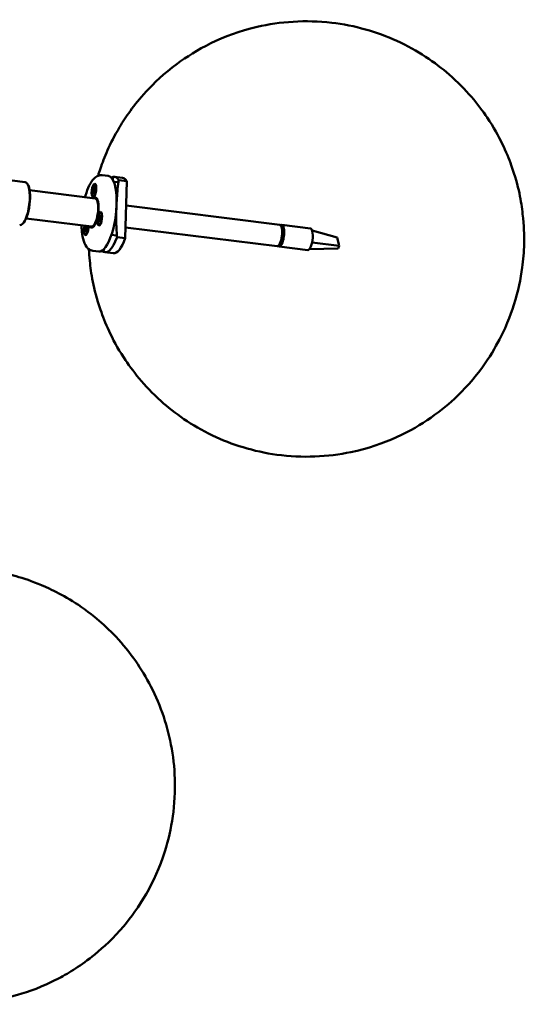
# Model space of a CAD drawing. Header units: millimetres. Extents: x 529 to 5146, y 983 to 3287.
# Tile 12 of 13: x 4913 to 5146, y 1779 to 2232. Entities that reach past the tile are written whole.
import ezdxf

# ---------------------------------------------------------------- set-up
doc = ezdxf.new("R2010")
doc.units = ezdxf.units.MM
doc.header["$LTSCALE"] = 18
doc.layers.add('Widoczne (ISO)', color=7, linetype='Continuous', lineweight=50)

msp = doc.modelspace()

# ---------------------------------------------------------------- linework, layer by layer
at = {"layer": 'Widoczne (ISO)'}
for p, q in [((4954.12, 2159.79), (4951.3, 2160.14)), ((4960.7, 2158.97), (4956.94, 2159.44)), ((4915.89, 2156.99), (4905.24, 2158.32)), ((4917.04, 2156.06), (4916.9, 2156.27)), ((4947.72, 2154.8), (4947.61, 2153.91)), ((4947.89, 2155.85), (4948.13, 2155.82)), ((4948.48, 2155.52), (4948.4, 2155.62)), ((4956.68, 2158.47), (4955.85, 2158.57)), ((4958.58, 2156.9), (4956.61, 2157.14)), ((4958.91, 2157.85), (4962.67, 2157.39)), ((4962.67, 2157.39), (4961.9, 2131.17)), ((4948.06, 2149.46), (4917.98, 2153.21)), ((4947, 2153.05), (4947.29, 2153.03)), ((4947.03, 2152.21), (4947.33, 2152.81)), ((4947.34, 2152.68), (4947.03, 2152.21)), ((4947.12, 2153.76), (4947.36, 2153.47)), ((4947.18, 2151.57), (4947.36, 2152.41)), ((4947.21, 2150.39), (4947.45, 2150.37)), ((4947.38, 2153.46), (4947.77, 2153.37)), ((4947.39, 2152.69), (4947.65, 2152.68)), ((4947.39, 2151.45), (4947.49, 2152.33)), ((4947.4, 2154.42), (4947.52, 2153.7)), ((4947.46, 2153.61), (4947.4, 2154.42)), ((4947.52, 2153.7), (4947.73, 2153.66)), ((4947.59, 2152.54), (4947.65, 2152.54)), ((4947.71, 2151.83), (4947.59, 2152.54)), ((4947.64, 2152.63), (4947.71, 2151.83)), ((4947.73, 2152.79), (4948.04, 2152.78)), ((4947.93, 2154.67), (4947.75, 2153.84)), ((4947.99, 2152.49), (4947.75, 2152.78)), ((4947.76, 2153.57), (4948.08, 2154.04)), ((4947.86, 2150.58), (4947.76, 2150.49)), ((4948.08, 2154.04), (4947.78, 2153.44)), ((4948.11, 2153.2), (4947.82, 2153.21)), ((4947.82, 2153.21), (4948.1, 2153.15)), ((4947.83, 2153.55), (4947.83, 2153.55)), ((4948.91, 2148.65), (4948.91, 2148.65)), ((4962.34, 2146.17), (5032.92, 2137.39)), ((4949.91, 2141.23), (4950.05, 2140.63)), ((4950.14, 2141.67), (4950.2, 2140.9)), ((4950.28, 2140.83), (4950.45, 2141.74)), ((4950.45, 2141.74), (4950.33, 2140.81)), ((4950.7, 2141.46), (4950.43, 2140.81)), ((4950.55, 2142.89), (4950.78, 2142.86)), ((4951.13, 2142.56), (4951.06, 2142.67)), ((4914.76, 2137.77), (4914.57, 2137.6)), ((4946.46, 2136.56), (4916.37, 2140.31)), ((4943.71, 2136.82), (4943.85, 2136.22)), ((4943.97, 2136.87), (4944, 2136.49)), ((4944.09, 2136.41), (4944.17, 2136.85)), ((4944.19, 2136.84), (4944.13, 2136.39)), ((4944.41, 2136.82), (4944.23, 2136.39)), ((4947.48, 2137.14), (4947.48, 2137.14)), ((4949.64, 2139.44), (4949.94, 2139.87)), ((4949.72, 2140.36), (4950.02, 2140.32)), ((4949.72, 2140.36), (4950.09, 2140.24)), ((4949.99, 2140.17), (4949.72, 2140.36)), ((4949.72, 2138.87), (4949.99, 2139.52)), ((4949.87, 2137.44), (4950.1, 2137.41)), ((4949.97, 2138.59), (4950.09, 2139.52)), ((4950.13, 2139.5), (4949.97, 2138.59)), ((4950.04, 2139.59), (4950.4, 2139.58)), ((4950.18, 2139.54), (4950.41, 2139.53)), ((4950.28, 2138.65), (4950.22, 2139.43)), ((4950.24, 2140.79), (4950.34, 2140.77)), ((4950.37, 2140.74), (4950.64, 2140.68)), ((4950.51, 2139.1), (4950.37, 2139.7)), ((4950.7, 2139.97), (4950.4, 2140.01)), ((4950.42, 2140.16), (4950.7, 2139.97)), ((4950.52, 2137.62), (4950.42, 2137.53)), ((4950.78, 2140.89), (4950.48, 2140.46)), ((4950.7, 2139.97), (4950.56, 2140.06)), ((5033.86, 2137.27), (5047.01, 2135.63)), ((4943.44, 2135.03), (4943.74, 2135.46)), ((4943.52, 2135.95), (4943.82, 2135.91)), ((4943.52, 2135.95), (4943.89, 2135.83)), ((4943.8, 2135.75), (4943.52, 2135.95)), ((4943.52, 2134.46), (4943.79, 2135.11)), ((4943.67, 2133.02), (4943.9, 2132.99)), ((4943.77, 2134.17), (4943.89, 2135.11)), ((4943.93, 2135.09), (4943.77, 2134.17)), ((4943.84, 2135.17), (4944.2, 2135.16)), ((4943.98, 2135.12), (4944.21, 2135.11)), ((4944.07, 2134.23), (4944.02, 2135.01)), ((4944.04, 2136.38), (4944.14, 2136.35)), ((4944.17, 2136.32), (4944.44, 2136.26)), ((4944.31, 2134.67), (4944.17, 2135.28)), ((4944.5, 2135.55), (4944.2, 2135.59)), ((4944.32, 2133.2), (4944.22, 2133.11)), ((4944.23, 2135.74), (4944.5, 2135.55)), ((4944.58, 2136.46), (4944.28, 2136.04)), ((4944.5, 2135.55), (4944.36, 2135.64)), ((4957.86, 2132.39), (4955.56, 2132.67)), ((4962.05, 2136.13), (5031.68, 2127.46)), ((5033.76, 2136.53), (5033.67, 2136.54)), ((5033.93, 2132.52), (5034.63, 2132.43)), ((5034.58, 2135.09), (5033.95, 2135.17)), ((5034.63, 2132.43), (5034.58, 2135.09)), ((5059.26, 2131.56), (5047.78, 2134.73)), ((4961.9, 2131.17), (4958.14, 2131.64)), ((5032.62, 2128.11), (5032.81, 2128.09)), ((5032.71, 2128.09), (5032.62, 2128.1)), ((5032.81, 2128.09), (5033.79, 2129.13)), ((5033.79, 2129.13), (5033.17, 2129.21)), ((5060.28, 2127.62), (5047.77, 2129.16)), ((5059.26, 2131.56), (5059.45, 2130.84)), ((5059.45, 2130.84), (5060.1, 2128.35)), ((5060.28, 2127.62), (5059.84, 2126.51)), ((5060.1, 2128.35), (5060.28, 2127.62)), ((4949.79, 2125.06), (4946.98, 2125.41)), ((4952.61, 2125.72), (4951.78, 2125.82)), ((4956.37, 2124.24), (4952.61, 2124.71)), ((5032.62, 2127.35), (5045.78, 2125.71)), ((5059.84, 2126.51), (5046.58, 2126.17))]:
    msp.add_line(p, q, dxfattribs=at)
for centre, major_axis, ratio, start_param, end_param in [((4951.96, 2142.43), (-2.16, -17.37), 0.321394, 0, 3.141593), ((4954.78, 2142.08), (2.16, 17.37), 0.321394, 5.890495, 6.538496), ((4914.65, 2147.07), (1.24, 9.92), 0.321394, 3.141593, 6.283185), ((4914.84, 2147.05), (-1.21, -9.72), 0.321394, 0.346279, 2.795313), ((4947.79, 2153.09), (0.34, 2.73), 0.321394, 5.807045, 6.283185), ((4958.53, 2141.61), (2.16, 17.37), 0.321394, 5.890495, 6.283185), ((4947.26, 2143.01), (-0.86, -6.95), 0.321394, 5.902934, 9.805029), ((4947.26, 2152.82), (0.026, 0.212), 0.321394, 4.683605, 6.310553), ((4947.07, 2152.82), (-0.341, 0.19), 0.352756, 3.484991, 4.076817), ((4947.11, 2152.53), (0.31, 0.15), 0.179693, 0.329832, 0.622943), ((4947.3, 2152.48), (0.026, 0.212), 0.321394, 4.42446, 6.051409), ((4947.4, 2153.67), (-0.026, -0.212), 0.321394, 5.995257, 7.622205), ((4947.79, 2153.09), (-0.34, -2.73), 0.321394, 0, 0.47614), ((4947.22, 2153.71), (0.382, 0.065), 0.425894, 5.326349, 5.799515), ((4947.56, 2152.33), (0.026, 0.212), 0.321394, 6.254401, 7.881349), ((4947.54, 2153.92), (-0.026, -0.212), 0.321394, 6.254401, 7.881349), ((4947.34, 2153.92), (-0.248, 0.205), 0.324676, 2.577723, 2.578732), ((4947.38, 2152.37), (-0.379, -0.089), 0.380872, 3.83175, 4.034236), ((4947.7, 2152.58), (0.026, 0.212), 0.321394, 5.995257, 7.622205), ((4947.8, 2153.77), (-0.026, -0.212), 0.321394, 4.42446, 6.051409), ((4947.61, 2153.77), (0.332, -0.206), 0.298854, 5.354381, 5.599562), ((4947.85, 2153.42), (-0.026, -0.212), 0.321394, 4.683605, 6.310553), ((4947.26, 2143.01), (-0.8, -6.45), 0.321394, 0, 3.141593), ((4947.73, 2142.95), (0.8, 6.45), 0.321394, 6.041713, 6.396751), ((4948.2, 2142.89), (0.8, 6.45), 0.321394, 0.113566, 0.228631), ((4948.2, 2142.89), (0.72, 5.76), 0.321394, 6.086504, 6.283185), ((4950.44, 2140.14), (0.34, 2.73), 0.321394, 5.807045, 6.283185), ((4944.01, 2135.75), (-0.39, -3.13), 0.321394, 4.352435, 8.213936), ((4944.01, 2135.75), (-0.34, -2.73), 0.321394, 4.297088, 8.269282), ((4948.2, 2142.89), (-0.8, -6.45), 0.321394, 6.054555, 6.169619), ((4948.2, 2142.89), (-0.72, -5.76), 0.321394, 0, 0.196681), ((4949.92, 2140.05), (0.026, 0.212), 0.321394, 3.687309, 5.314257), ((4949.74, 2140.11), (0.356, 0.146), 0.150834, 5.462267, 6.118575), ((4950.02, 2139.38), (0.026, 0.212), 0.321394, 5.51725, 7.144198), ((4949.99, 2140.47), (0.026, 0.212), 0.321394, 3.946453, 5.573401), ((4949.79, 2140.47), (-0.299, 0.232), 0.084947, 3.263587, 3.919895), ((4949.84, 2139.4), (-0.38, 0.047), 0.503913, 3.884631, 4.060656), ((4950.44, 2140.14), (-0.34, -2.73), 0.321394, 0, 0.47614), ((4950.15, 2139.32), (0.026, 0.212), 0.321394, 5.258106, 6.885054), ((4950.27, 2141), (-0.026, -0.212), 0.321394, 5.258106, 6.885054), ((4950.08, 2141.02), (0.374, -0.083), 0.496732, 5.383965, 5.55786), ((4950.4, 2140.95), (-0.026, -0.212), 0.321394, 5.51725, 7.144198), ((4950.43, 2139.85), (-0.026, -0.212), 0.321394, 3.946453, 5.573401), ((4950.24, 2139.91), (-0.347, -0.152), 0.083843, 3.546161, 4.202469), ((4950.5, 2140.27), (-0.026, -0.212), 0.321394, 3.687309, 5.314257), ((4950.3, 2140.27), (0.289, -0.233), 0.014034, 5.177712, 5.83402), ((5032.3, 2132.43), (0.62, 4.96), 0.321394, 3.141593, 6.283185), ((5033.24, 2132.31), (-0.62, -4.96), 0.321394, 5.984109, 9.723854), ((4943.72, 2135.64), (0.026, 0.212), 0.321394, 3.682112, 5.309061), ((4943.82, 2134.96), (0.026, 0.212), 0.321394, 5.512053, 7.139001), ((4943.54, 2135.69), (0.356, 0.145), 0.152862, 5.460963, 6.117271), ((4943.79, 2136.06), (0.026, 0.212), 0.321394, 3.941257, 5.568205), ((4943.59, 2136.06), (-0.299, 0.232), 0.082799, 3.262199, 3.918507), ((4943.64, 2134.98), (-0.38, 0.048), 0.503909, 3.885154, 4.061317), ((4944.24, 2135.72), (-0.34, -2.73), 0.321394, 0, 0.47614), ((4943.95, 2134.91), (0.026, 0.212), 0.321394, 5.252909, 6.879857), ((4944.07, 2136.59), (-0.026, -0.212), 0.321394, 5.252909, 6.879857), ((4943.89, 2136.61), (0.374, -0.084), 0.496278, 5.384528, 5.558423), ((4944.2, 2136.53), (-0.026, -0.212), 0.321394, 5.512053, 7.139001), ((4944.23, 2135.43), (-0.026, -0.212), 0.321394, 3.941257, 5.568205), ((4944.04, 2135.49), (-0.347, -0.151), 0.085989, 3.544774, 4.201082), ((4944.3, 2135.85), (-0.026, -0.212), 0.321394, 3.682112, 5.309061), ((4944.1, 2135.85), (0.289, -0.233), 0.011754, 5.176282, 5.83259), ((4947.73, 2142.95), (-0.8, -6.45), 0.321394, 6.169619, 6.524657), ((5033.24, 2132.31), (0.53, 4.22), 0.321394, 5.470951, 6.283185), ((5033.24, 2132.31), (-0.53, -4.22), 0.321394, 0.758562, 1.639956), ((5046.4, 2130.67), (0.62, 4.96), 0.321394, 4.442292, 6.283185), ((4954.78, 2142.08), (-2.16, -17.37), 0.321394, 6.027875, 7.249925), ((4958.53, 2141.61), (-2.16, -17.37), 0.321394, 0, 0.96674), ((5033.24, 2132.31), (-0.53, -4.22), 0.321394, 0, 0.069159), ((5046.4, 2130.67), (-0.62, -4.96), 0.321394, 0.477665, 1.300699), ((5046.4, 2130.67), (-0.62, -4.96), 0.321394, 0, 0.477665)]:
    msp.add_ellipse(centre, major_axis=major_axis, ratio=ratio, start_param=start_param, end_param=end_param, dxfattribs=at)
for centre, major_axis in [((4947.55, 2153.12), (0.39, 3.13)), ((4947.55, 2153.12), (0.34, 2.73)), ((4950.21, 2140.16), (0.39, 3.13)), ((4950.21, 2140.16), (-0.34, -2.73))]:
    msp.add_ellipse(centre, major_axis=major_axis, ratio=0.321394, dxfattribs=at)
for points, knots in [([(4949.44, 2159.9), (4949.76, 2160.97), (4950.12, 2162.07), (4952.24, 2168.28), (4954.48, 2174.14), (4962.08, 2186.84), (4965.65, 2192.2), (4975.14, 2202.52), (4979.65, 2206.85), (4994.3, 2217.69), (5006.37, 2224.58), (5032.93, 2230.75), (5044.92, 2231.64), (5067.38, 2229.02), (5077.73, 2226), (5096.36, 2217.5), (5104.38, 2211.96), (5118.77, 2199.48), (5124.21, 2192.63), (5134.18, 2177.77), (5137.18, 2170.64), (5142.91, 2154.7), (5143.9, 2147.95), (5145.76, 2131.66), (5145.28, 2124.82), (5143.62, 2112.36), (5142.59, 2107.11), (5138.91, 2095.5), (5136.84, 2089.71), (5130.03, 2077.62), (5127.12, 2072.98), (5118.13, 2061.98), (5112.09, 2055.47), (5102.3, 2048.65)], [2.343909, 2.343909, 2.343909, 2.343909, 2.427242, 2.427242, 2.792943, 2.792943, 2.999244, 2.999244, 3.126072, 3.126072, 3.305241, 3.305241, 3.420366, 3.420366, 3.523218, 3.523218, 3.635039, 3.635039, 3.777507, 3.777507, 3.988059, 3.988059, 4.34707, 4.34707, 5.018735, 5.018735, 5.516259, 5.516259, 5.899722, 5.899722, 6.091454, 6.091454, 6.283185, 6.283185, 6.283185, 6.283185]), ([(4951.3, 2160.14), (4950.67, 2160.22), (4950.03, 2160.12), (4948.76, 2159.64), (4948.17, 2159.2), (4946.78, 2157.83), (4946.06, 2156.73), (4944.75, 2154.08), (4944.17, 2152.53), (4943.59, 2150.57), (4943.52, 2150.3), (4943.45, 2150.04)], [2.330969, 2.330969, 2.330969, 2.330969, 2.500464, 2.500464, 2.716976, 2.716976, 3.07435, 3.07435, 3.433824, 3.433824, 3.488764, 3.488764, 3.488764, 3.488764]), ([(4947.78, 2154.66), (4947.76, 2154.67), (4947.75, 2154.68), (4947.73, 2154.71), (4947.72, 2154.73), (4947.71, 2154.76), (4947.71, 2154.78), (4947.72, 2154.8)], [0.04758377, 0.04758377, 0.04758377, 0.04758377, 0.05181414, 0.05181414, 0.05697832, 0.05697832, 0.06215096, 0.06215096, 0.06215096, 0.06215096]), ([(4957.94, 2147.41), (4958.07, 2150.22), (4958.31, 2153.11), (4958.74, 2156.62), (4958.82, 2157.24), (4958.91, 2157.85)], [30.298223, 30.298223, 30.298223, 30.298223, 31.15831, 31.15831, 31.340589, 31.340589, 31.340589, 31.340589]), ([(4947.11, 2153.04), (4947.1, 2153.04), (4947.08, 2153.04), (4947.06, 2153.04), (4947.04, 2153.04), (4947.02, 2153.04), (4947.01, 2153.05), (4947, 2153.05)], [0.04758377, 0.04758377, 0.04758377, 0.04758377, 0.05181414, 0.05181414, 0.05697832, 0.05697832, 0.06215096, 0.06215096, 0.06215096, 0.06215096]), ([(4947.18, 2151.57), (4947.18, 2151.59), (4947.19, 2151.61), (4947.21, 2151.63), (4947.22, 2151.65), (4947.25, 2151.67), (4947.26, 2151.67), (4947.28, 2151.68)], [0.02076039, 0.02076039, 0.02076039, 0.02076039, 0.02593303, 0.02593303, 0.03109721, 0.03109721, 0.03532758, 0.03532758, 0.03532758, 0.03532758]), ([(4947.9, 2154.63), (4947.9, 2154.63), (4947.91, 2154.63), (4947.91, 2154.62), (4947.91, 2154.62), (4947.92, 2154.62), (4947.92, 2154.62), (4947.92, 2154.61)], [0.03975649, 0.03975649, 0.03975649, 0.03975649, 0.07543001, 0.07543001, 0.11110354, 0.11110354, 0.11675227, 0.11675227, 0.11675227, 0.11675227]), ([(4948.1, 2153.2), (4948.1, 2153.15), (4948.09, 2153.11), (4948.08, 2153.01), (4948.07, 2152.96), (4948.06, 2152.87), (4948.05, 2152.82), (4948.03, 2152.73), (4948.02, 2152.68), (4948, 2152.59), (4947.99, 2152.55), (4947.98, 2152.51)], [1.3528725, 1.3528725, 1.3528725, 1.3528725, 1.4400507, 1.4400507, 1.5272288, 1.5272288, 1.614407, 1.614407, 1.7015851, 1.7015851, 1.7887633, 1.7887633, 1.7887633, 1.7887633]), ([(4950, 2141.14), (4949.99, 2141.15), (4949.97, 2141.16), (4949.95, 2141.17), (4949.94, 2141.18), (4949.92, 2141.21), (4949.91, 2141.22), (4949.91, 2141.23)], [0.04758377, 0.04758377, 0.04758377, 0.04758377, 0.05181414, 0.05181414, 0.05697832, 0.05697832, 0.06215096, 0.06215096, 0.06215096, 0.06215096]), ([(4950.7, 2141.4), (4950.7, 2141.41), (4950.7, 2141.41), (4950.69, 2141.43), (4950.7, 2141.44), (4950.7, 2141.46)], [0.055388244, 0.055388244, 0.055388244, 0.055388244, 0.056978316, 0.056978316, 0.062150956, 0.062150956, 0.062150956, 0.062150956]), ([(4950.7, 2141.4), (4950.71, 2141.37), (4950.71, 2141.34), (4950.73, 2141.28), (4950.73, 2141.25), (4950.74, 2141.18), (4950.75, 2141.14), (4950.76, 2141.07), (4950.76, 2141.03), (4950.77, 2140.95), (4950.77, 2140.91), (4950.77, 2140.88)], [4.4941595, 4.4941595, 4.4941595, 4.4941595, 4.5814076, 4.5814076, 4.6686557, 4.6686557, 4.7559038, 4.7559038, 4.843152, 4.843152, 4.9221605, 4.9221605, 4.9221605, 4.9221605]), ([(4958.14, 2131.64), (4958.09, 2132.27), (4958.05, 2132.9), (4957.76, 2137.42), (4957.73, 2141.22), (4957.84, 2144.87), (4957.84, 2144.91), (4957.84, 2144.94)], [28.725417, 28.725417, 28.725417, 28.725417, 28.907696, 28.907696, 30.033003, 30.033003, 30.044411, 30.044411, 30.044411, 30.044411]), ([(4941.84, 2137.14), (4941.85, 2136.52), (4941.87, 2135.92), (4942.02, 2133.7), (4942.23, 2132.2), (4942.91, 2129.46), (4943.38, 2128.25), (4944.43, 2126.81), (4944.81, 2126.4), (4945.77, 2125.73), (4946.36, 2125.49), (4946.98, 2125.41)], [4.314767, 4.314767, 4.314767, 4.314767, 4.43699, 4.43699, 4.777449, 4.777449, 5.141766, 5.141766, 5.305571, 5.305571, 5.472562, 5.472562, 5.472562, 5.472562]), ([(4943.81, 2136.73), (4943.79, 2136.74), (4943.78, 2136.74), (4943.75, 2136.76), (4943.74, 2136.77), (4943.72, 2136.8), (4943.71, 2136.81), (4943.71, 2136.82)], [0.04758377, 0.04758377, 0.04758377, 0.04758377, 0.05181414, 0.05181414, 0.05697832, 0.05697832, 0.06215096, 0.06215096, 0.06215096, 0.06215096]), ([(4944.54, 2136.8), (4944.54, 2136.8), (4944.54, 2136.79), (4944.55, 2136.76), (4944.55, 2136.72), (4944.56, 2136.64), (4944.56, 2136.6), (4944.57, 2136.53), (4944.57, 2136.49), (4944.57, 2136.45)], [3.0897062, 3.0897062, 3.0897062, 3.0897062, 3.0978601, 3.0978601, 3.1851073, 3.1851073, 3.2723546, 3.2723546, 3.3514794, 3.3514794, 3.3514794, 3.3514794]), ([(4949.64, 2139.44), (4949.64, 2139.45), (4949.65, 2139.46), (4949.68, 2139.47), (4949.69, 2139.48), (4949.72, 2139.48), (4949.74, 2139.49), (4949.75, 2139.49)], [0.02076039, 0.02076039, 0.02076039, 0.02076039, 0.02593303, 0.02593303, 0.03109721, 0.03109721, 0.03532758, 0.03532758, 0.03532758, 0.03532758]), ([(4950.09, 2140.24), (4950.11, 2140.24), (4950.14, 2140.24), (4950.24, 2140.22), (4950.33, 2140.21), (4950.42, 2140.19)], [-2.79635517, -2.79635517, -2.79635517, -2.79635517, -2.79003986, -2.79003986, -2.76456688, -2.76456688, -2.76456688, -2.76456688]), ([(4950.28, 2138.65), (4950.28, 2138.67), (4950.28, 2138.69), (4950.29, 2138.71), (4950.29, 2138.72), (4950.3, 2138.72)], [0.020760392, 0.020760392, 0.020760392, 0.020760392, 0.025933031, 0.025933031, 0.029032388, 0.029032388, 0.029032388, 0.029032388]), ([(4950.51, 2139.12), (4950.49, 2139.09), (4950.48, 2139.06), (4950.46, 2139), (4950.44, 2138.97), (4950.41, 2138.91), (4950.4, 2138.88), (4950.37, 2138.83), (4950.36, 2138.8), (4950.33, 2138.76), (4950.31, 2138.74), (4950.3, 2138.72)], [6.0778875, 6.0778875, 6.0778875, 6.0778875, 6.1523723, 6.1523723, 6.2396424, 6.2396424, 6.3269126, 6.3269126, 6.4141828, 6.4141828, 6.501453, 6.501453, 6.501453, 6.501453]), ([(4957.57, 2140.15), (4957.58, 2140.12), (4957.59, 2140.08), (4957.61, 2139.87), (4957.62, 2139.68), (4957.61, 2139.37), (4957.6, 2139.26), (4957.58, 2139.14)], [-0.1322104, -0.1322104, -0.1322104, -0.1322104, -0.1186522, -0.1186522, -0.0593509, -0.0593509, -0.0254435, -0.0254435, -0.0254435, -0.0254435]), ([(4943.44, 2135.03), (4943.44, 2135.04), (4943.45, 2135.05), (4943.48, 2135.06), (4943.49, 2135.07), (4943.52, 2135.07), (4943.54, 2135.08), (4943.55, 2135.08)], [0.02076039, 0.02076039, 0.02076039, 0.02076039, 0.02593303, 0.02593303, 0.03109721, 0.03109721, 0.03532758, 0.03532758, 0.03532758, 0.03532758]), ([(4943.89, 2135.83), (4943.91, 2135.83), (4943.94, 2135.82), (4944.04, 2135.81), (4944.13, 2135.79), (4944.22, 2135.78)], [-2.79635517, -2.79635517, -2.79635517, -2.79635517, -2.79003986, -2.79003986, -2.76465545, -2.76465545, -2.76465545, -2.76465545]), ([(4944.07, 2134.23), (4944.07, 2134.25), (4944.08, 2134.27), (4944.09, 2134.29), (4944.09, 2134.3), (4944.1, 2134.3)], [0.020760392, 0.020760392, 0.020760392, 0.020760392, 0.025933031, 0.025933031, 0.029093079, 0.029093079, 0.029093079, 0.029093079]), ([(4944.31, 2134.69), (4944.29, 2134.66), (4944.28, 2134.63), (4944.26, 2134.57), (4944.24, 2134.54), (4944.21, 2134.49), (4944.2, 2134.46), (4944.17, 2134.41), (4944.15, 2134.38), (4944.12, 2134.34), (4944.11, 2134.32), (4944.1, 2134.3)], [4.5072667, 4.5072667, 4.5072667, 4.5072667, 4.5815736, 4.5815736, 4.6688441, 4.6688441, 4.7561146, 4.7561146, 4.843385, 4.843385, 4.9306555, 4.9306555, 4.9306555, 4.9306555]), ([(5102.3, 2048.65), (5093.55, 2042.56), (5081.39, 2036.13), (5055.17, 2030.65), (5043.25, 2030.04), (5021.01, 2033.09), (5010.79, 2036.3), (4992.4, 2045.09), (4984.54, 2050.74), (4970.42, 2063.41), (4965.13, 2070.31), (4955.43, 2085.26), (4952.57, 2092.39), (4947.08, 2108.36), (4946.2, 2115.08), (4945.44, 2122.67), (4945.31, 2124.43), (4945.23, 2126.11)], [0, 0, 0, 0, 0.1716, 0.1716, 0.285126, 0.285126, 0.387986, 0.387986, 0.500976, 0.500976, 0.646259, 0.646259, 0.8629, 0.8629, 1.235283, 1.235283, 1.360071, 1.360071, 1.360071, 1.360071]), ([(4805.7, 1940.93), (4799.14, 1932.52), (4792.39, 1921.03), (4785.41, 1896.35), (4784.04, 1884.72), (4785.37, 1862.72), (4787.78, 1852.44), (4795.01, 1833.62), (4799.96, 1825.44), (4811.34, 1810.45), (4817.71, 1804.69), (4831.72, 1793.82), (4838.53, 1790.4), (4853.98, 1783.58), (4860.72, 1782.09), (4877.11, 1779.09), (4884.66, 1778.96), (4899.08, 1780.27), (4904.81, 1781.1), (4917.58, 1784.78), (4923.59, 1786.81), (4936.22, 1793.49), (4941.65, 1796.77), (4952.05, 1805.24), (4956.56, 1809.43), (4968.08, 1823.08), (4975.41, 1834.43), (4983.32, 1859.38), (4985.09, 1871.07), (4984.37, 1893.32), (4982.23, 1903.75), (4975.45, 1922.88), (4970.67, 1931.26), (4959.6, 1946.6), (4953.31, 1952.58), (4939.47, 1963.81), (4932.67, 1967.43), (4917.31, 1974.58), (4910.57, 1976.23), (4894.28, 1979.56), (4886.89, 1979.78), (4873.12, 1978.93), (4867.52, 1978.26), (4855.04, 1975.13), (4849.01, 1973.33), (4836.5, 1967.27), (4831.43, 1964.47), (4819.62, 1955.83), (4812.76, 1949.98), (4805.7, 1940.93)], [0, 0, 0, 0, 0.164346, 0.164346, 0.281443, 0.281443, 0.391244, 0.391244, 0.514685, 0.514685, 0.67628, 0.67628, 0.92037, 0.92037, 1.340101, 1.340101, 2.091754, 2.091754, 2.532204, 2.532204, 2.828297, 2.828297, 3.004823, 3.004823, 3.121448, 3.121448, 3.294373, 3.294373, 3.413409, 3.413409, 3.522957, 3.522957, 3.644369, 3.644369, 3.801282, 3.801282, 4.035402, 4.035402, 4.434035, 4.434035, 5.151937, 5.151937, 5.606663, 5.606663, 5.929696, 5.929696, 6.10644, 6.10644, 6.283185, 6.283185, 6.283185, 6.283185])]:
    msp.add_open_spline(points, degree=3, knots=knots, dxfattribs=at)
for points, weights in [([(4947.11, 2153.04), (4947.67, 2153.02), (4948.08, 2153.01)], [1.00378810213, 1.02851379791, 1.02725310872]), ([(4947.42, 2151.72), (4947.35, 2151.7), (4947.28, 2151.68)], [1.0101305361, 1.00720786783, 1.00378810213]), ([(4947.78, 2154.66), (4947.84, 2154.62), (4947.91, 2154.57)], [1.00378810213, 1.00742238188, 1.01049524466]), ([(4943.81, 2136.73), (4943.9, 2136.7), (4943.99, 2136.67)], [1.00378810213, 1.00804023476, 1.01152383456]), ([(4949.98, 2139.5), (4949.87, 2139.49), (4949.75, 2139.49)], [1.01273589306, 1.00879473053, 1.00378810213]), ([(4950, 2141.14), (4950.1, 2141.11), (4950.18, 2141.08)], [1.00378810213, 1.00805850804, 1.01155376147]), ([(4943.78, 2135.09), (4943.67, 2135.08), (4943.55, 2135.08)], [1.01278189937, 1.00882397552, 1.00378810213])]:
    msp.add_rational_spline(points, weights, degree=2, dxfattribs=at)
for points in [[(4947.99, 2152.49), (4947.98, 2152.5), (4947.98, 2152.5), (4947.98, 2152.51)], [(4948.1, 2153.2), (4948.1, 2153.2), (4948.1, 2153.2), (4948.11, 2153.2)]]:
    msp.add_open_spline(points, degree=3, dxfattribs=at)

doc.saveas('drawing.dxf')
